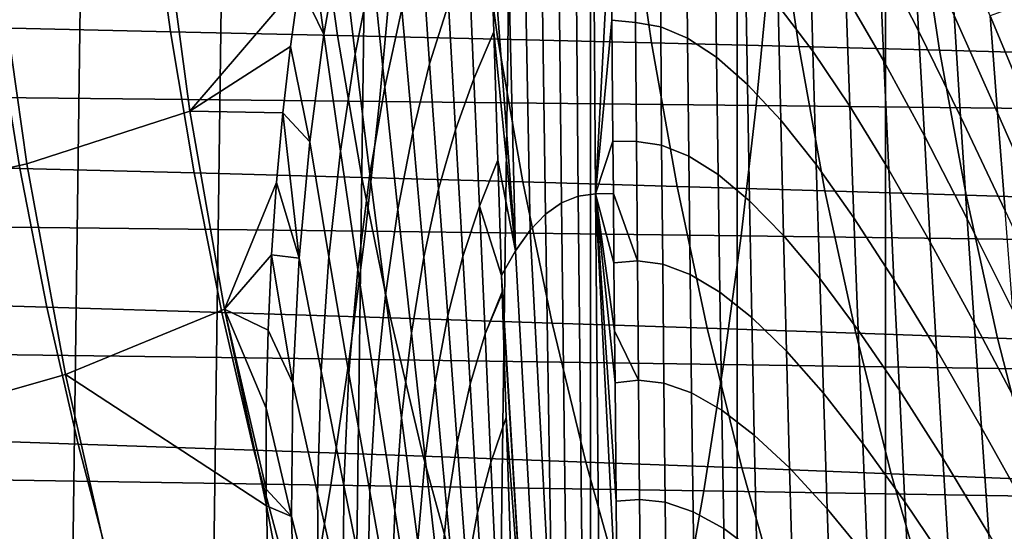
# Model space of a CAD drawing. Header units: metres. Extents: x -166 to 33, y -71 to 34.
# Tile 154 of 256: x -11.13 to -7.2, y -4.87 to -2.83. Entities that reach past the tile are written whole.
import ezdxf

# ---------------------------------------------------------------- set-up
doc = ezdxf.new("R2010")
doc.units = ezdxf.units.M
doc.layers.add('solid_12208131', color=7, linetype='CONTINUOUS')

msp = doc.modelspace()

# ---------------------------------------------------------------- linework, layer by layer
at = {"layer": 'solid_12208131'}
for points in [[(-7.079453, -22.508469, -0.2), (-7.676373, -22.328064, -0.2), (-7.676374, 22.328064, -0.2), (-7.079454, 22.508469, -0.2)], [(-7.676373, -22.328064, -0.2), (-8.267145, -22.132868, -0.2), (-8.267146, 22.132868, -0.2), (-7.676374, 22.328064, -0.2)], [(-8.267145, -22.132868, -0.2), (-8.851724, -21.922935, -0.2), (-8.851724, 21.922935, -0.2), (-8.267146, 22.132868, -0.2)], [(-10.001701, -21.459089, -0.2), (-9.429999, 21.698309, -0.2), (-8.851724, 21.922935, -0.2), (-9.429999, -21.698309, -0.2)], [(-8.851724, -21.922935, -0.2), (-9.429999, -21.698309, -0.2), (-8.851724, 21.922935, -0.2)], [(-10.56693, -21.205307, -0.2), (-10.001701, 21.459089, -0.2), (-9.429999, 21.698309, -0.2), (-10.001701, -21.459089, -0.2)], [(-11.125811, -20.936953, -0.2), (-10.566931, 21.205307, -0.2), (-10.001701, 21.459089, -0.2), (-10.56693, -21.205307, -0.2)], [(-11.677695, -20.654352, -0.2), (-11.125812, 20.936953, -0.2), (-10.566931, 21.205307, -0.2), (-11.125811, -20.936953, -0.2)], [(-8.831711, -3.526735, 69.080231), (-8.844097, -1.760052, 69.081024), (-8.915172, -1.774457, 68.638657), (-8.900664, -3.535425, 68.637886)], [(-8.844097, -1.760052, 69.081024), (-8.831711, -3.526735, 69.080231), (-8.769307, -2.353108, 69.517281), (-8.77207, -1.875465, 69.517609)], [(-8.900664, -3.535425, 68.637886), (-8.915172, -1.774457, 68.638657), (-8.985731, -1.806251, 68.190575), (-8.967246, -3.562097, 68.189301)], [(-8.967246, -3.562097, 68.189301), (-8.985731, -1.806251, 68.190575), (-9.05564, -1.855778, 67.73674), (-9.031258, -3.607069, 67.734589)], [(-9.031258, -3.607069, 67.734589), (-9.05564, -1.855778, 67.73674), (-9.124766, -1.923382, 67.277115), (-9.0925, -3.670661, 67.273903)], [(-9.0925, -3.670661, 67.273903), (-9.124766, -1.923382, 67.277115), (-9.192974, -2.009408, 66.811676), (-9.150773, -3.753192, 66.80735)], [(-9.252254, -2.381948, 66.340271), (-9.150773, -3.753192, 66.80735), (-9.192974, -2.009408, 66.811676), (-9.26019, -2.112057, 66.340393)], [(-9.845481, -2.496949, 62.337681), (-9.789455, -2.969508, 62.357349), (-9.720693, -2.617949, 63.035534), (-9.767439, -2.139792, 63.020947)], [(-7.701398, -2.569077, 75.388786), (-7.54425, -2.876027, 76.108574), (-7.565822, -2.461447, 76.216164), (-7.718852, -2.144432, 75.480835)], [(-9.974586, -2.448434, 61.618584), (-9.913906, -2.890457, 61.650253), (-9.845481, -2.496949, 62.337681), (-9.933012, -2.222199, 62.002575)], [(-9.526844, -2.512986, 64.384277), (-9.492557, -3.008428, 64.389984), (-9.417777, -2.769345, 65.046265), (-9.444517, -2.271128, 65.043365)], [(-10.602925, -2.310528, 213.066467), (-10.5254, -2.879696, 213.131668), (-11.217175, -2.86449, 214.463837), (-11.292584, -2.298331, 214.397278)], [(-9.939477, -2.322643, 211.721191), (-9.859875, -2.894802, 211.784988), (-10.5254, -2.879696, 213.131668), (-10.602925, -2.310528, 213.066467)], [(-9.720693, -2.617949, 63.035534), (-9.671127, -3.101055, 63.050152), (-9.602848, -2.789608, 63.719524), (-9.643501, -2.302075, 63.709385)], [(-7.834921, -2.735648, 74.59391), (-7.682813, -2.997856, 75.296806), (-7.701398, -2.569077, 75.388786), (-7.84968, -2.298323, 74.671021)], [(-9.302375, -2.334651, 210.363068), (-9.22073, -2.909773, 210.425415), (-9.859875, -2.894802, 211.784988), (-9.939477, -2.322643, 211.721191)], [(-8.69175, -2.346522, 208.993713), (-8.608099, -2.924575, 209.054611), (-9.22073, -2.909773, 210.425415), (-9.302375, -2.334651, 210.363068)], [(-8.831711, -3.526735, 69.080231), (-8.766062, -2.83327, 69.516876), (-8.769307, -2.353108, 69.517281)], [(-8.766062, -2.83327, 69.516876), (-8.672158, -2.843151, 70.071701), (-8.675162, -2.368582, 70.077087), (-8.769307, -2.353108, 69.517281)], [(-8.107479, -2.358241, 207.614273), (-8.021864, -2.939187, 207.673691), (-8.608099, -2.924575, 209.054611), (-8.69175, -2.346522, 208.993713)], [(-8.104127, -2.775254, 73.163521), (-7.96599, -2.957835, 73.835243), (-7.978322, -2.509715, 73.897629), (-8.113451, -2.32109, 73.213188)], [(-9.315967, -3.068308, 65.696709), (-9.237079, -2.879775, 66.339439), (-9.252254, -2.381948, 66.340271), (-9.337117, -2.56457, 65.696693)], [(-9.252254, -2.381948, 66.340271), (-9.237079, -2.879775, 66.339439), (-9.150773, -3.753192, 66.80735)], [(-8.672158, -2.843151, 70.071701), (-8.572099, -2.860078, 70.642044), (-8.575415, -2.388172, 70.653481), (-8.675162, -2.368582, 70.077087)], [(-8.572099, -2.860078, 70.642044), (-8.464899, -2.905593, 71.230667), (-8.469091, -2.43664, 71.249374), (-8.575415, -2.388172, 70.653481)], [(-7.548981, -2.369813, 206.22496), (-7.461443, -2.953616, 206.282883), (-8.021864, -2.939187, 207.673691), (-8.107479, -2.358241, 207.614273)], [(-7.015623, -2.381245, 204.825897), (-6.926206, -2.967871, 204.882309), (-7.461443, -2.953616, 206.282883), (-7.548981, -2.369813, 206.22496)], [(-11.097437, -3.406312, 54.725628), (-10.44733, -3.1965, 58.406708), (-10.554691, -2.401534, 58.420563), (-11.218151, -2.559679, 54.74202)], [(-10.554691, -2.401534, 58.420563), (-10.44733, -3.1965, 58.406708), (-10.012876, -2.687565, 61.230633), (-9.974586, -2.448434, 61.618584)], [(-7.40339, -2.814618, 76.949203), (-7.230016, -3.202668, 77.67733), (-7.259142, -2.816794, 77.816109), (-7.428101, -2.41599, 77.071663)], [(-9.974586, -2.448434, 61.618584), (-10.012876, -2.687565, 61.230633), (-9.913906, -2.890457, 61.650253)], [(-8.464899, -2.905593, 71.230667), (-8.349749, -2.981743, 71.840027), (-8.355392, -2.516167, 71.867355), (-8.469091, -2.43664, 71.249374)], [(-7.54425, -2.876027, 76.108574), (-7.377506, -3.218008, 76.825546), (-7.40339, -2.814618, 76.949203), (-7.565822, -2.461447, 76.216164)], [(-9.913906, -2.890457, 61.650253), (-9.847979, -3.356516, 61.675724), (-9.789455, -2.969508, 62.357349), (-9.845481, -2.496949, 62.337681)], [(-7.96599, -2.957835, 73.835243), (-7.819117, -3.176732, 74.51767), (-7.834921, -2.735648, 74.59391), (-7.978322, -2.509715, 73.897629)], [(-9.602848, -2.789608, 63.719524), (-9.560143, -3.281741, 63.728889), (-9.492557, -3.008428, 64.389984), (-9.526844, -2.512986, 64.384277)], [(-8.349749, -2.981743, 71.840027), (-8.226175, -3.090157, 72.469162), (-8.233833, -2.628531, 72.506477), (-8.355392, -2.516167, 71.867355)], [(-11.777601, -3.558788, 51.059643), (-11.097437, -3.406312, 54.725628), (-11.218151, -2.559679, 54.74202), (-11.908069, -2.674631, 51.078293)], [(-9.417777, -2.769345, 65.046265), (-9.38983, -3.271196, 65.048065), (-9.315967, -3.068308, 65.696709), (-9.337117, -2.56457, 65.696693)], [(-7.682813, -2.997856, 75.296806), (-7.521555, -3.295181, 76.001022), (-7.54425, -2.876027, 76.108574), (-7.701398, -2.569077, 75.388786)], [(-9.692942, -3.157861, 244.797424), (-9.645042, -2.63446, 244.896866), (-11.184392, -2.621683, 246.129822), (-11.22873, -3.142544, 246.029221)], [(-9.789455, -2.969508, 62.357349), (-9.730275, -3.447383, 62.377216), (-9.671127, -3.101055, 63.050152), (-9.720693, -2.617949, 63.035534)], [(-8.192161, -3.173642, 243.528137), (-8.140788, -2.647623, 243.626343), (-9.645042, -2.63446, 244.896866), (-9.692942, -3.157861, 244.797424)], [(-8.226175, -3.090157, 72.469162), (-8.093923, -3.232199, 73.114914), (-8.104127, -2.775254, 73.163521), (-8.233833, -2.628531, 72.506477)], [(-6.726139, -3.189844, 242.223053), (-6.671374, -2.661139, 242.319977), (-8.140788, -2.647623, 243.626343), (-8.192161, -3.173642, 243.528137)], [(-10.44733, -3.1965, 58.406708), (-10.047331, -2.939373, 60.839443), (-10.012876, -2.687565, 61.230633)], [(-10.047331, -2.939373, 60.839443), (-9.970316, -3.319568, 60.959309), (-9.913906, -2.890457, 61.650253), (-10.012876, -2.687565, 61.230633)], [(-7.819117, -3.176732, 74.51767), (-7.663172, -3.43087, 75.205788), (-7.682813, -2.997856, 75.296806), (-7.834921, -2.735648, 74.59391)], [(-9.492557, -3.008428, 64.389984), (-9.456838, -3.507995, 64.394455), (-9.38983, -3.271196, 65.048065), (-9.417777, -2.769345, 65.046265)], [(-8.093923, -3.232199, 73.114914), (-7.952735, -3.409213, 73.774086), (-7.96599, -2.957835, 73.835243), (-8.104127, -2.775254, 73.163521)], [(-7.259142, -2.816794, 77.816109), (-7.07746, -3.252404, 78.553833), (-7.156671, -2.779112, 78.502159)], [(-9.671127, -3.101055, 63.050152), (-9.619226, -3.589205, 63.063995), (-9.560143, -3.281741, 63.728889), (-9.602848, -2.789608, 63.719524)], [(-7.377506, -3.218008, 76.825546), (-7.199788, -3.593694, 77.53717), (-7.230016, -3.202668, 77.67733), (-7.40339, -2.814618, 76.949203)], [(-7.230016, -3.202668, 77.67733), (-7.044013, -3.624287, 78.398399), (-7.07746, -3.252404, 78.553833), (-7.259142, -2.816794, 77.816109)], [(-11.217175, -2.86449, 214.463837), (-11.125492, -3.424937, 214.544937), (-11.846004, -3.406669, 215.86261), (-11.935062, -2.849217, 215.779877)], [(-8.762384, -3.31595, 69.516418), (-8.766062, -2.83327, 69.516876), (-8.831711, -3.526735, 69.080231)], [(-8.762384, -3.31595, 69.516418), (-8.668682, -3.318146, 70.06649), (-8.672158, -2.843151, 70.071701), (-8.766062, -2.83327, 69.516876)], [(-8.668682, -3.318146, 70.06649), (-8.568237, -3.332865, 70.631012), (-8.572099, -2.860078, 70.642044), (-8.672158, -2.843151, 70.071701)], [(-8.568237, -3.332865, 70.631012), (-8.460089, -3.375884, 71.212601), (-8.464899, -2.905593, 71.230667), (-8.572099, -2.860078, 70.642044)], [(-10.5254, -2.879696, 213.131668), (-10.431141, -3.443127, 213.21109), (-11.125492, -3.424937, 214.544937), (-11.217175, -2.86449, 214.463837)], [(-9.859875, -2.894802, 211.784988), (-9.763083, -3.461197, 211.862701), (-10.431141, -3.443127, 213.21109), (-10.5254, -2.879696, 213.131668)], [(-9.970316, -3.319568, 60.959309), (-9.893996, -3.778128, 60.991272), (-9.847979, -3.356516, 61.675724), (-9.913906, -2.890457, 61.650253)], [(-9.22073, -2.909773, 210.425415), (-9.12145, -3.479106, 210.501389), (-9.763083, -3.461197, 211.862701), (-9.859875, -2.894802, 211.784988)], [(-9.294024, -3.57511, 65.695549), (-9.220873, -3.392299, 66.337646), (-9.237079, -2.879775, 66.339439), (-9.315967, -3.068308, 65.696709)], [(-9.237079, -2.879775, 66.339439), (-9.220873, -3.392299, 66.337646), (-9.150773, -3.753192, 66.80735)], [(-7.521555, -3.295181, 76.001022), (-7.350536, -3.626417, 76.701881), (-7.377506, -3.218008, 76.825546), (-7.54425, -2.876027, 76.108574)], [(-10.44733, -3.1965, 58.406708), (-10.077435, -3.203908, 60.445217), (-10.047331, -2.939373, 60.839443)], [(-10.047331, -2.939373, 60.839443), (-10.077435, -3.203908, 60.445217), (-9.970316, -3.319568, 60.959309)], [(-8.608099, -2.924575, 209.054611), (-8.506374, -3.496813, 209.128799), (-9.12145, -3.479106, 210.501389), (-9.22073, -2.909773, 210.425415)], [(-8.021864, -2.939187, 207.673691), (-7.917745, -3.514294, 207.746078), (-8.506374, -3.496813, 209.128799), (-8.608099, -2.924575, 209.054611)], [(-8.460089, -3.375884, 71.212601), (-8.343417, -3.449116, 71.813583), (-8.349749, -2.981743, 71.840027), (-8.464899, -2.905593, 71.230667)], [(-7.461443, -2.953616, 206.282883), (-7.354982, -3.531555, 206.353439), (-7.917745, -3.514294, 207.746078), (-8.021864, -2.939187, 207.673691)], [(-9.847979, -3.356516, 61.675724), (-9.778589, -3.828239, 61.701576), (-9.730275, -3.447383, 62.377216), (-9.789455, -2.969508, 62.357349)], [(-7.952735, -3.409213, 73.774086), (-7.802369, -3.621555, 74.442833), (-7.819117, -3.176732, 74.51767), (-7.96599, -2.957835, 73.835243)], [(-6.926206, -2.967871, 204.882309), (-6.817454, -3.548607, 204.95105), (-7.354982, -3.531555, 206.353439), (-7.461443, -2.953616, 206.282883)], [(-9.560143, -3.281741, 63.728889), (-9.515779, -3.778487, 63.736881), (-9.456838, -3.507995, 64.394455), (-9.492557, -3.008428, 64.389984)], [(-8.343417, -3.449116, 71.813583), (-8.217769, -3.554042, 72.432976), (-8.226175, -3.090157, 72.469162), (-8.349749, -2.981743, 71.840027)], [(-7.663172, -3.43087, 75.205788), (-7.497817, -3.719052, 75.894501), (-7.521555, -3.295181, 76.001022), (-7.682813, -2.997856, 75.296806)], [(-9.38983, -3.271196, 65.048065), (-9.360929, -3.776605, 65.048477), (-9.294024, -3.57511, 65.695549), (-9.315967, -3.068308, 65.696709)], [(-8.217769, -3.554042, 72.432976), (-8.082921, -3.691873, 73.06768), (-8.093923, -3.232199, 73.114914), (-8.226175, -3.090157, 72.469162)], [(-9.730275, -3.447383, 62.377216), (-9.668487, -3.930736, 62.396324), (-9.619226, -3.589205, 63.063995), (-9.671127, -3.101055, 63.050152)], [(-9.748703, -3.675212, 244.679565), (-9.692942, -3.157861, 244.797424), (-11.22873, -3.142544, 246.029221), (-11.280266, -3.657382, 245.909988)], [(-8.252044, -3.69358, 243.411713), (-8.192161, -3.173642, 243.528137), (-9.692942, -3.157861, 244.797424), (-9.748703, -3.675212, 244.679565)], [(-6.790049, -3.712438, 242.108124), (-6.726139, -3.189844, 242.223053), (-8.192161, -3.173642, 243.528137), (-8.252044, -3.69358, 243.411713)], [(-7.802369, -3.621555, 74.442833), (-7.642587, -3.868113, 75.116333), (-7.663172, -3.43087, 75.205788), (-7.819117, -3.176732, 74.51767)], [(-10.942852, -4.247322, 54.704636), (-10.309813, -3.986737, 58.388962), (-10.44733, -3.1965, 58.406708), (-11.097437, -3.406312, 54.725628)], [(-10.44733, -3.1965, 58.406708), (-10.309813, -3.986737, 58.388962), (-10.102656, -3.480775, 60.048481), (-10.077435, -3.203908, 60.445217)], [(-10.077435, -3.203908, 60.445217), (-10.102656, -3.480775, 60.048481), (-10.012274, -3.783485, 60.265472)], [(-10.077435, -3.203908, 60.445217), (-10.012274, -3.783485, 60.265472), (-9.970316, -3.319568, 60.959309)], [(-7.199788, -3.593694, 77.53717), (-7.009573, -4.001721, 78.241402), (-7.044013, -3.624287, 78.398399), (-7.230016, -3.202668, 77.67733)], [(-8.082921, -3.691873, 73.06768), (-7.938654, -3.863797, 73.714554), (-7.952735, -3.409213, 73.774086), (-8.093923, -3.232199, 73.114914)], [(-7.350536, -3.626417, 76.701881), (-7.168539, -3.990192, 77.39695), (-7.199788, -3.593694, 77.53717), (-7.377506, -3.218008, 76.825546)], [(-9.619226, -3.589205, 63.063995), (-9.565439, -4.082454, 63.076344), (-9.515779, -3.778487, 63.736881), (-9.560143, -3.281741, 63.728889)], [(-9.456838, -3.507995, 64.394455), (-9.419995, -4.011615, 64.397324), (-9.360929, -3.776605, 65.048477), (-9.38983, -3.271196, 65.048065)], [(-10.012274, -3.783485, 60.265472), (-9.925208, -4.233455, 60.304604), (-9.893996, -3.778128, 60.991272), (-9.970316, -3.319568, 60.959309)], [(-8.831711, -3.526735, 69.080231), (-8.760677, -3.525106, 69.516205), (-8.762384, -3.31595, 69.516418)], [(-8.760677, -3.525106, 69.516205), (-8.664789, -3.793553, 70.061493), (-8.668682, -3.318146, 70.06649), (-8.762384, -3.31595, 69.516418)], [(-8.664789, -3.793553, 70.061493), (-8.563889, -3.806506, 70.620476), (-8.568237, -3.332865, 70.631012), (-8.668682, -3.318146, 70.06649)], [(-8.563889, -3.806506, 70.620476), (-8.454721, -3.847475, 71.19532), (-8.460089, -3.375884, 71.212601), (-8.568237, -3.332865, 70.631012)], [(-7.497817, -3.719052, 75.894501), (-7.322559, -4.040036, 76.579308), (-7.350536, -3.626417, 76.701881), (-7.521555, -3.295181, 76.001022)], [(-9.893996, -3.778128, 60.991272), (-9.81395, -4.242692, 61.023838), (-9.778589, -3.828239, 61.701576), (-9.847979, -3.356516, 61.675724)], [(-11.125492, -3.424937, 214.544937), (-11.017501, -3.97854, 214.64006), (-11.741093, -3.957309, 215.959641), (-11.846004, -3.406669, 215.86261)], [(-11.610549, -4.436642, 51.035759), (-10.942852, -4.247322, 54.704636), (-11.097437, -3.406312, 54.725628), (-11.777601, -3.558788, 51.059643)], [(-9.294024, -3.57511, 65.695549), (-9.205963, -3.852397, 66.335098), (-9.220873, -3.392299, 66.337646)], [(-9.220873, -3.392299, 66.337646), (-9.205963, -3.852397, 66.335098), (-9.150773, -3.753192, 66.80735)], [(-8.454721, -3.847475, 71.19532), (-8.336468, -3.918237, 71.788208), (-8.343417, -3.449116, 71.813583), (-8.460089, -3.375884, 71.212601)], [(-7.938654, -3.863797, 73.714554), (-7.784786, -4.07007, 74.369865), (-7.802369, -3.621555, 74.442833), (-7.952735, -3.409213, 73.774086)], [(-10.431141, -3.443127, 213.21109), (-10.320124, -3.99968, 213.304245), (-11.017501, -3.97854, 214.64006), (-11.125492, -3.424937, 214.544937)], [(-9.763083, -3.461197, 211.862701), (-9.649094, -4.020683, 211.953842), (-10.320124, -3.99968, 213.304245), (-10.431141, -3.443127, 213.21109)], [(-9.778589, -3.828239, 61.701576), (-9.706346, -4.305867, 61.726719), (-9.668487, -3.930736, 62.396324), (-9.730275, -3.447383, 62.377216)], [(-8.336468, -3.918237, 71.788208), (-8.208692, -4.020132, 72.398155), (-8.217769, -3.554042, 72.432976), (-8.343417, -3.449116, 71.813583)], [(-7.642587, -3.868113, 75.116333), (-7.473157, -4.147654, 75.789711), (-7.497817, -3.719052, 75.894501), (-7.663172, -3.43087, 75.205788)], [(-10.309813, -3.986737, 58.388962), (-10.122396, -3.769487, 59.650192), (-10.102656, -3.480775, 60.048481)], [(-10.102656, -3.480775, 60.048481), (-10.122396, -3.769487, 59.650192), (-10.012274, -3.783485, 60.265472)], [(-9.12145, -3.479106, 210.501389), (-9.004542, -4.041499, 210.590485), (-9.649094, -4.020683, 211.953842), (-9.763083, -3.461197, 211.862701)], [(-8.506374, -3.496813, 209.128799), (-8.386598, -4.062081, 209.21579), (-9.004542, -4.041499, 210.590485), (-9.12145, -3.479106, 210.501389)], [(-9.515779, -3.778487, 63.736881), (-9.470118, -4.279783, 63.743061), (-9.419995, -4.011615, 64.397324), (-9.456838, -3.507995, 64.394455)], [(-8.900664, -3.535425, 68.637886), (-8.882674, -5.304474, 68.63266), (-8.815437, -5.297291, 69.076889), (-8.831711, -3.526735, 69.080231)], [(-8.831711, -3.526735, 69.080231), (-8.758329, -3.801149, 69.5159), (-8.760677, -3.525106, 69.516205)], [(-8.831711, -3.526735, 69.080231), (-8.755932, -4.072111, 69.515594), (-8.758329, -3.801149, 69.5159)], [(-8.831711, -3.526735, 69.080231), (-8.754036, -4.27988, 69.51535), (-8.755932, -4.072111, 69.515594)], [(-8.831711, -3.526735, 69.080231), (-8.749568, -4.752568, 69.514771), (-8.754036, -4.27988, 69.51535)], [(-8.831711, -3.526735, 69.080231), (-8.744882, -5.230142, 69.51416), (-8.749568, -4.752568, 69.514771)], [(-8.815437, -5.297291, 69.076889), (-8.744172, -5.301225, 69.514069), (-8.744882, -5.230142, 69.51416), (-8.831711, -3.526735, 69.080231)], [(-8.760677, -3.525106, 69.516205), (-8.758329, -3.801149, 69.5159), (-8.664789, -3.793553, 70.061493)], [(-7.917745, -3.514294, 207.746078), (-7.795157, -4.082399, 207.830948), (-8.386598, -4.062081, 209.21579), (-8.506374, -3.496813, 209.128799)], [(-7.354982, -3.531555, 206.353439), (-7.229644, -4.102463, 206.436188), (-7.795157, -4.082399, 207.830948), (-7.917745, -3.514294, 207.746078)], [(-8.967246, -3.562097, 68.189301), (-9.031258, -3.607069, 67.734589), (-9.003728, -5.374784, 67.724083), (-8.945532, -5.330208, 68.181633)], [(-8.967246, -3.562097, 68.189301), (-8.945532, -5.330208, 68.181633), (-8.882674, -5.304474, 68.63266), (-8.900664, -3.535425, 68.637886)], [(-8.208692, -4.020132, 72.398155), (-8.071212, -4.154214, 73.02211), (-8.082921, -3.691873, 73.06768), (-8.217769, -3.554042, 72.432976)], [(-6.817454, -3.548607, 204.95105), (-6.689427, -4.122283, 205.031647), (-7.229644, -4.102463, 206.436188), (-7.354982, -3.531555, 206.353439)], [(-9.668487, -3.930736, 62.396324), (-9.604602, -4.419672, 62.413826), (-9.565439, -4.082454, 63.076344), (-9.619226, -3.589205, 63.063995)], [(-9.360929, -3.776605, 65.048477), (-9.331326, -4.28549, 65.047241), (-9.27149, -4.084897, 65.693024), (-9.294024, -3.57511, 65.695549)], [(-9.27149, -4.084897, 65.693024), (-9.203827, -3.917669, 66.334656), (-9.205963, -3.852397, 66.335098), (-9.294024, -3.57511, 65.695549)], [(-9.031258, -3.607069, 67.734589), (-9.0925, -3.670661, 67.273903), (-9.003728, -5.374784, 67.724083)], [(-7.784786, -4.07007, 74.369865), (-7.621181, -4.309544, 75.028999), (-7.642587, -3.868113, 75.116333), (-7.802369, -3.621555, 74.442833)], [(-7.322559, -4.040036, 76.579308), (-7.136345, -4.392408, 77.257881), (-7.168539, -3.990192, 77.39695), (-7.350536, -3.626417, 76.701881)], [(-9.813074, -4.18548, 244.544098), (-9.748703, -3.675212, 244.679565), (-11.280266, -3.657382, 245.909988), (-11.339786, -4.165169, 245.772949)], [(-8.321149, -4.206401, 243.277893), (-8.252044, -3.69358, 243.411713), (-9.748703, -3.675212, 244.679565), (-9.813074, -4.18548, 244.544098)], [(-9.150773, -3.753192, 66.80735), (-9.05698, -5.438493, 67.260315), (-9.003728, -5.374784, 67.724083), (-9.0925, -3.670661, 67.273903)], [(-6.863778, -4.227879, 241.976013), (-6.790049, -3.712438, 242.108124), (-8.252044, -3.69358, 243.411713), (-8.321149, -4.206401, 243.277893)], [(-8.071212, -4.154214, 73.02211), (-7.92385, -4.32152, 73.656982), (-7.938654, -3.863797, 73.714554), (-8.082921, -3.691873, 73.06768)], [(-7.473157, -4.147654, 75.789711), (-7.293706, -4.458897, 76.458618), (-7.322559, -4.040036, 76.579308), (-7.497817, -3.719052, 75.894501)], [(-9.205963, -3.852397, 66.335098), (-9.105009, -5.521626, 66.790619), (-9.05698, -5.438493, 67.260315), (-9.150773, -3.753192, 66.80735)], [(-10.309813, -3.986737, 58.388962), (-10.136158, -4.069907, 59.250282), (-10.122396, -3.769487, 59.650192)], [(-10.122396, -3.769487, 59.650192), (-10.136158, -4.069907, 59.250282), (-10.037344, -4.281413, 59.569374)], [(-10.122396, -3.769487, 59.650192), (-10.037344, -4.281413, 59.569374), (-10.012274, -3.783485, 60.265472)], [(-10.037344, -4.281413, 59.569374), (-9.939315, -4.721606, 59.616325), (-9.925208, -4.233455, 60.304604), (-10.012274, -3.783485, 60.265472)], [(-9.925208, -4.233455, 60.304604), (-9.834207, -4.689761, 60.344585), (-9.81395, -4.242692, 61.023838), (-9.893996, -3.778128, 60.991272)], [(-9.565439, -4.082454, 63.076344), (-9.510188, -4.58075, 63.08667), (-9.470118, -4.279783, 63.743061), (-9.515779, -3.778487, 63.736881)], [(-9.419995, -4.011615, 64.397324), (-9.382331, -4.519204, 64.398262), (-9.331326, -4.28549, 65.047241), (-9.360929, -3.776605, 65.048477)], [(-8.755932, -4.072111, 69.515594), (-8.660536, -4.269358, 70.056763), (-8.664789, -3.793553, 70.061493), (-8.758329, -3.801149, 69.5159)], [(-8.660536, -4.269358, 70.056763), (-8.55911, -4.280974, 70.610519), (-8.563889, -3.806506, 70.620476), (-8.664789, -3.793553, 70.061493)], [(-9.81395, -4.242692, 61.023838), (-9.730839, -4.713583, 61.055752), (-9.706346, -4.305867, 61.726719), (-9.778589, -3.828239, 61.701576)], [(-8.55911, -4.280974, 70.610519), (-8.448861, -4.320325, 71.178932), (-8.454721, -3.847475, 71.19532), (-8.563889, -3.806506, 70.620476)], [(-9.205963, -3.852397, 66.335098), (-9.203827, -3.917669, 66.334656), (-9.105009, -5.521626, 66.790619)], [(-8.448861, -4.320325, 71.178932), (-8.328969, -4.389057, 71.764061), (-8.336468, -3.918237, 71.788208), (-8.454721, -3.847475, 71.19532)], [(-7.92385, -4.32152, 73.656982), (-7.766484, -4.522207, 74.299164), (-7.784786, -4.07007, 74.369865), (-7.938654, -3.863797, 73.714554)], [(-7.621181, -4.309544, 75.028999), (-7.447711, -4.580948, 75.687256), (-7.473157, -4.147654, 75.789711), (-7.642587, -3.868113, 75.116333)], [(-9.27149, -4.084897, 65.693024), (-9.203605, -3.924448, 66.33461), (-9.203827, -3.917669, 66.334656)], [(-9.203827, -3.917669, 66.334656), (-9.203605, -3.924448, 66.33461), (-9.105009, -5.521626, 66.790619)], [(-8.328969, -4.389057, 71.764061), (-8.199025, -4.488364, 72.364899), (-8.208692, -4.020132, 72.398155), (-8.336468, -3.918237, 71.788208)], [(-11.017501, -3.97854, 214.64006), (-10.893408, -4.524161, 214.74913), (-11.620533, -4.500006, 216.070923), (-11.741093, -3.957309, 215.959641)], [(-9.706346, -4.305867, 61.726719), (-9.631815, -4.789563, 61.750156), (-9.604602, -4.419672, 62.413826), (-9.668487, -3.930736, 62.396324)], [(-9.248571, -4.597592, 65.688911), (-9.187351, -4.417877, 66.330612), (-9.203605, -3.924448, 66.33461), (-9.27149, -4.084897, 65.693024)], [(-9.203605, -3.924448, 66.33461), (-9.187351, -4.417877, 66.330612), (-9.105009, -5.521626, 66.790619)], [(-10.320124, -3.99968, 213.304245), (-10.19256, -4.548214, 213.411057), (-10.893408, -4.524161, 214.74913), (-11.017501, -3.97854, 214.64006)], [(-10.942852, -4.247322, 54.704636), (-10.14259, -4.770198, 58.367317), (-10.309813, -3.986737, 58.388962)], [(-9.649094, -4.020683, 211.953842), (-9.51812, -4.572112, 212.05835), (-10.19256, -4.548214, 213.411057), (-10.320124, -3.99968, 213.304245)], [(-10.309813, -3.986737, 58.388962), (-10.14259, -4.770198, 58.367317), (-10.143466, -4.704179, 58.447968)], [(-10.309813, -3.986737, 58.388962), (-10.143466, -4.704179, 58.447968), (-10.14335, -4.38152, 58.849594)], [(-10.309813, -3.986737, 58.388962), (-10.14335, -4.38152, 58.849594), (-10.136158, -4.069907, 59.250282)], [(-9.004542, -4.041499, 210.590485), (-8.870217, -4.595798, 210.692642), (-9.51812, -4.572112, 212.05835), (-9.649094, -4.020683, 211.953842)], [(-9.470118, -4.279783, 63.743061), (-9.423513, -4.785542, 63.747044), (-9.382331, -4.519204, 64.398262), (-9.419995, -4.011615, 64.397324)], [(-8.199025, -4.488364, 72.364899), (-8.058888, -4.619151, 72.978447), (-8.071212, -4.154214, 73.02211), (-8.208692, -4.020132, 72.398155)], [(-7.293706, -4.458897, 76.458618), (-7.103342, -4.800394, 77.120842), (-7.136345, -4.392408, 77.257881), (-7.322559, -4.040036, 76.579308)], [(-10.136158, -4.069907, 59.250282), (-10.14335, -4.38152, 58.849594), (-10.043091, -4.812554, 58.871639), (-10.037344, -4.281413, 59.569374)], [(-8.386598, -4.062081, 209.21579), (-8.248981, -4.619219, 209.315552), (-8.870217, -4.595798, 210.692642), (-9.004542, -4.041499, 210.590485)], [(-8.755932, -4.072111, 69.515594), (-8.754036, -4.27988, 69.51535), (-8.660536, -4.269358, 70.056763)], [(-7.795157, -4.082399, 207.830948), (-7.654315, -4.64234, 207.928268), (-8.248981, -4.619219, 209.315552), (-8.386598, -4.062081, 209.21579)], [(-7.766484, -4.522207, 74.299164), (-7.599084, -4.755088, 74.944221), (-7.621181, -4.309544, 75.028999), (-7.784786, -4.07007, 74.369865)], [(-9.604602, -4.419672, 62.413826), (-9.539097, -4.914155, 62.429119), (-9.510188, -4.58075, 63.08667), (-9.565439, -4.082454, 63.076344)], [(-9.331326, -4.28549, 65.047241), (-9.301269, -4.79777, 65.04409), (-9.248571, -4.597592, 65.688911), (-9.27149, -4.084897, 65.693024)], [(-7.229644, -4.102463, 206.436188), (-7.085647, -4.665171, 206.531067), (-7.654315, -4.64234, 207.928268), (-7.795157, -4.082399, 207.830948)], [(-6.689427, -4.122283, 205.031647), (-6.542344, -4.687725, 205.124054), (-7.085647, -4.665171, 206.531067), (-7.229644, -4.102463, 206.436188)], [(-8.058888, -4.619151, 72.978447), (-7.908428, -4.782302, 73.601677), (-7.92385, -4.32152, 73.656982), (-8.071212, -4.154214, 73.02211)], [(-7.447711, -4.580948, 75.687256), (-7.264122, -4.882972, 76.3405), (-7.293706, -4.458897, 76.458618), (-7.473157, -4.147654, 75.789711)], [(-9.886125, -4.687638, 244.391281), (-9.813074, -4.18548, 244.544098), (-11.339786, -4.165169, 245.772949), (-11.40737, -4.664885, 245.618332)], [(-8.399533, -4.711073, 243.126938), (-8.321149, -4.206401, 243.277893), (-9.813074, -4.18548, 244.544098), (-9.886125, -4.687638, 244.391281)], [(-9.939315, -4.721606, 59.616325), (-9.837208, -5.16847, 59.664391), (-9.834207, -4.689761, 60.344585), (-9.925208, -4.233455, 60.304604)], [(-6.947371, -4.73513, 241.827011), (-6.863778, -4.227879, 241.976013), (-8.321149, -4.206401, 243.277893), (-8.399533, -4.711073, 243.126938)], [(-11.407223, -5.306629, 51.006695), (-10.754671, -5.081312, 54.679081), (-10.942852, -4.247322, 54.704636), (-11.610549, -4.436642, 51.035759)], [(-10.942852, -4.247322, 54.704636), (-10.754671, -5.081312, 54.679081), (-10.13597, -5.037206, 58.046051), (-10.14259, -4.770198, 58.367317)], [(-9.834207, -4.689761, 60.344585), (-9.739975, -5.152822, 60.383991), (-9.730839, -4.713583, 61.055752), (-9.81395, -4.242692, 61.023838)], [(-8.749568, -4.752568, 69.514771), (-8.655977, -4.745547, 70.052361), (-8.660536, -4.269358, 70.056763), (-8.754036, -4.27988, 69.51535)], [(-8.655977, -4.745547, 70.052361), (-8.553955, -4.756242, 70.601242), (-8.55911, -4.280974, 70.610519), (-8.660536, -4.269358, 70.056763)], [(-10.043091, -4.812554, 58.871639), (-9.934015, -5.241692, 58.927036), (-9.939315, -4.721606, 59.616325), (-10.037344, -4.281413, 59.569374)], [(-9.730839, -4.713583, 61.055752), (-9.645278, -5.191032, 61.085888), (-9.631815, -4.789563, 61.750156), (-9.706346, -4.305867, 61.726719)], [(-9.510188, -4.58075, 63.08667), (-9.453878, -5.084011, 63.094528), (-9.423513, -4.785542, 63.747044), (-9.470118, -4.279783, 63.743061)], [(-9.382331, -4.519204, 64.398262), (-9.344141, -5.030678, 64.39695), (-9.301269, -4.79777, 65.04409), (-9.331326, -4.28549, 65.047241)], [(-8.553955, -4.756242, 70.601242), (-8.442564, -4.794398, 71.163597), (-8.448861, -4.320325, 71.178932), (-8.55911, -4.280974, 70.610519)], [(-7.599084, -4.755088, 74.944221), (-7.421622, -5.018863, 75.587677), (-7.447711, -4.580948, 75.687256), (-7.621181, -4.309544, 75.028999)], [(-8.442564, -4.794398, 71.163597), (-8.320984, -4.861529, 71.741341), (-8.328969, -4.389057, 71.764061), (-8.448861, -4.320325, 71.178932)], [(-7.908428, -4.782302, 73.601677), (-7.747587, -4.977876, 74.231071), (-7.766484, -4.522207, 74.299164), (-7.92385, -4.32152, 73.656982)], [(-10.14335, -4.38152, 58.849594), (-10.143466, -4.704179, 58.447968), (-10.043091, -4.812554, 58.871639)], [(-8.320984, -4.861529, 71.741341), (-8.188835, -4.958688, 72.333458), (-8.199025, -4.488364, 72.364899), (-8.328969, -4.389057, 71.764061)], [(-9.631815, -4.789563, 61.750156), (-9.555525, -5.27931, 61.771202), (-9.539097, -4.914155, 62.429119), (-9.604602, -4.419672, 62.413826)], [(-9.225466, -5.113116, 65.683037), (-9.170406, -4.929604, 66.325127), (-9.187351, -4.417877, 66.330612), (-9.248571, -4.597592, 65.688911)], [(-9.187351, -4.417877, 66.330612), (-9.170406, -4.929604, 66.325127), (-9.105009, -5.521626, 66.790619)], [(-7.264122, -4.882972, 76.3405), (-7.069681, -5.21413, 76.986595), (-7.103342, -4.800394, 77.120842), (-7.293706, -4.458897, 76.458618)], [(-10.893408, -4.524161, 214.74913), (-10.753593, -5.060658, 214.872406), (-11.484715, -5.033621, 216.196686), (-11.620533, -4.500006, 216.070923)], [(-8.188835, -4.958688, 72.333458), (-8.046027, -5.086627, 72.937004), (-8.058888, -4.619151, 72.978447), (-8.199025, -4.488364, 72.364899)], [(-10.19256, -4.548214, 213.411057), (-10.04882, -5.087581, 213.531799), (-10.753593, -5.060658, 214.872406), (-10.893408, -4.524161, 214.74913)], [(-9.51812, -4.572112, 212.05835), (-9.370525, -5.114331, 212.176483), (-10.04882, -5.087581, 213.531799), (-10.19256, -4.548214, 213.411057)], [(-9.423513, -4.785542, 63.747044), (-9.376312, -5.295685, 63.748432), (-9.344141, -5.030678, 64.39695), (-9.382331, -4.519204, 64.398262)], [(-7.747587, -4.977876, 74.231071), (-7.576434, -5.204649, 74.862411), (-7.599084, -4.755088, 74.944221), (-7.766484, -4.522207, 74.299164)], [(-9.539097, -4.914155, 62.429119), (-9.472428, -5.414108, 62.441677), (-9.453878, -5.084011, 63.094528), (-9.510188, -4.58075, 63.08667)], [(-8.870217, -4.595798, 210.692642), (-8.718834, -5.140846, 210.808121), (-9.370525, -5.114331, 212.176483), (-9.51812, -4.572112, 212.05835)], [(-7.421622, -5.018863, 75.587677), (-7.233963, -5.312186, 76.225533), (-7.264122, -4.882972, 76.3405), (-7.447711, -4.580948, 75.687256)], [(-9.301269, -4.79777, 65.04409), (-9.271001, -5.313354, 65.038788), (-9.225466, -5.113116, 65.683037), (-9.248571, -4.597592, 65.688911)], [(-8.248981, -4.619219, 209.315552), (-8.093876, -5.167065, 209.428314), (-8.718834, -5.140846, 210.808121), (-8.870217, -4.595798, 210.692642)], [(-7.654315, -4.64234, 207.928268), (-7.495562, -5.192949, 208.038284), (-8.093876, -5.167065, 209.428314), (-8.248981, -4.619219, 209.315552)], [(-8.046027, -5.086627, 72.937004), (-7.892475, -5.246085, 73.548988), (-7.908428, -4.782302, 73.601677), (-8.058888, -4.619151, 72.978447)], [(-9.96781, -5.180691, 244.221344), (-9.886125, -4.687638, 244.391281), (-11.40737, -4.664885, 245.618332), (-11.482985, -5.155538, 245.446411)], [(-7.085647, -4.665171, 206.531067), (-6.923326, -5.218506, 206.638306), (-7.495562, -5.192949, 208.038284), (-7.654315, -4.64234, 207.928268)], [(-10.143466, -4.704179, 58.447968), (-10.14259, -4.770198, 58.367317), (-10.043091, -4.812554, 58.871639)], [(-8.487142, -5.206596, 242.959091), (-8.399533, -4.711073, 243.126938), (-9.886125, -4.687638, 244.391281), (-9.96781, -5.180691, 244.221344)], [(-9.837208, -5.16847, 59.664391), (-9.73176, -5.622528, 59.711994), (-9.739975, -5.152822, 60.383991), (-9.834207, -4.689761, 60.344585)], [(-9.934015, -5.241692, 58.927036), (-9.820802, -5.677842, 58.983845), (-9.837208, -5.16847, 59.664391), (-9.939315, -4.721606, 59.616325)], [(-9.739975, -5.152822, 60.383991), (-9.643167, -5.622944, 60.421562), (-9.645278, -5.191032, 61.085888), (-9.730839, -4.713583, 61.055752)], [(-8.744882, -5.230142, 69.51416), (-8.651172, -5.222107, 70.048317), (-8.655977, -4.745547, 70.052361), (-8.749568, -4.752568, 69.514771)], [(-8.651172, -5.222107, 70.048317), (-8.548487, -5.232284, 70.59272), (-8.553955, -4.756242, 70.601242), (-8.655977, -4.745547, 70.052361)], [(-7.040767, -5.233185, 241.661316), (-6.947371, -4.73513, 241.827011), (-8.399533, -4.711073, 243.126938), (-8.487142, -5.206596, 242.959091)], [(-10.14259, -4.770198, 58.367317), (-10.02704, -5.376033, 58.172821), (-10.043091, -4.812554, 58.871639)], [(-10.14259, -4.770198, 58.367317), (-10.13597, -5.037206, 58.046051), (-10.02704, -5.376033, 58.172821)], [(-9.453878, -5.084011, 63.094528), (-9.396906, -5.592158, 63.099461), (-9.376312, -5.295685, 63.748432), (-9.423513, -4.785542, 63.747044)], [(-8.548487, -5.232284, 70.59272), (-8.435895, -5.269655, 71.149414), (-8.442564, -4.794398, 71.163597), (-8.553955, -4.756242, 70.601242)], [(-7.892475, -5.246085, 73.548988), (-7.72819, -5.437017, 74.166023), (-7.747587, -4.977876, 74.231071), (-7.908428, -4.782302, 73.601677)], [(-7.576434, -5.204649, 74.862411), (-7.395045, -5.461291, 75.491402), (-7.421622, -5.018863, 75.587677), (-7.599084, -4.755088, 74.944221)], [(-10.02704, -5.376033, 58.172821), (-9.90698, -5.792752, 58.237278), (-9.934015, -5.241692, 58.927036), (-10.043091, -4.812554, 58.871639)], [(-9.645278, -5.191032, 61.085888), (-9.557844, -5.675047, 61.113461), (-9.555525, -5.27931, 61.771202), (-9.631815, -4.789563, 61.750156)], [(-9.344141, -5.030678, 64.39695), (-9.305715, -5.545939, 64.393105), (-9.271001, -5.313354, 65.038788), (-9.301269, -4.79777, 65.04409)], [(-8.435895, -5.269655, 71.149414), (-8.312583, -5.335602, 71.720192), (-8.320984, -4.861529, 71.741341), (-8.442564, -4.794398, 71.163597)], [(-8.312583, -5.335602, 71.720192), (-8.178205, -5.431038, 72.304024), (-8.188835, -4.958688, 72.333458), (-8.320984, -4.861529, 71.741341)]]:
    msp.add_3dface(points, dxfattribs=at)

doc.saveas('drawing.dxf')
